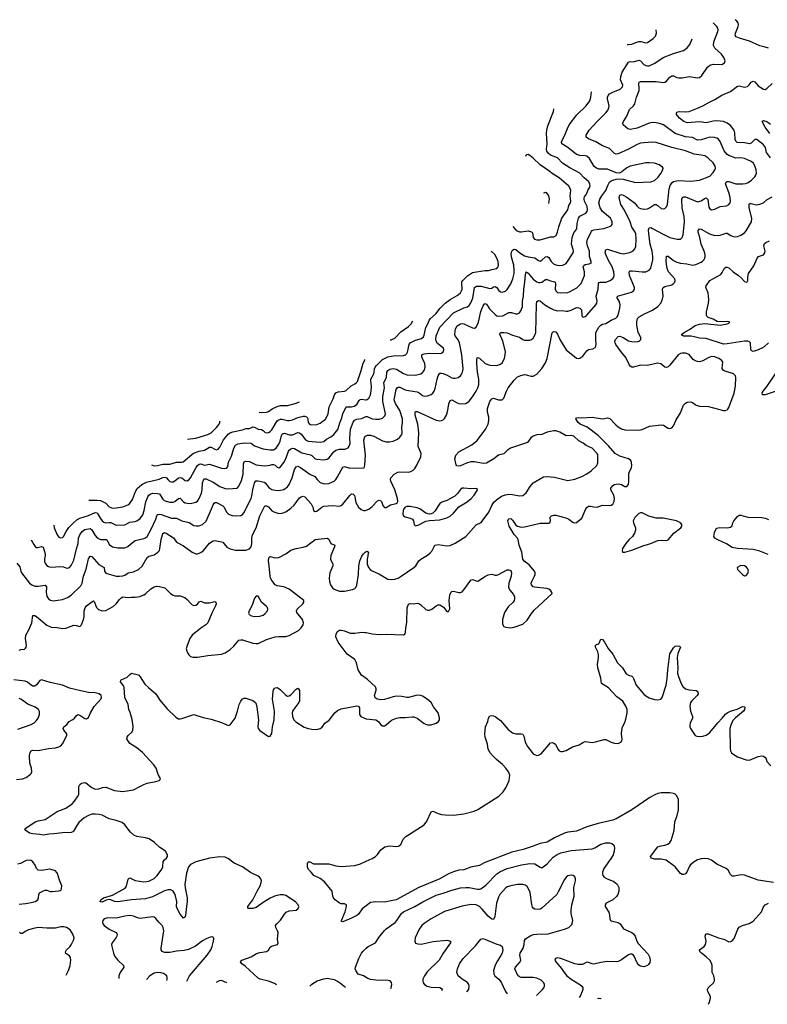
# Model space of a CAD drawing. Header units: inches. Extents: x 501419 to 657765, y 482282 to 547532.
# Tile 2 of 225: x 505997 to 514635, y 487480 to 498867. Entities that reach past the tile are written whole.
import ezdxf

# ---------------------------------------------------------------- set-up
doc = ezdxf.new("R2010")
doc.units = ezdxf.units.IN
doc.header["$MEASUREMENT"] = 0
for name, color, linetype in [('A5408', 7, 'Continuous'), ('A5409', 7, 'Continuous'), ('A5418', 7, 'Continuous'), ('A5419', 7, 'Continuous')]:
    doc.layers.add(name, color=color, linetype=linetype)

msp = doc.modelspace()

# ---------------------------------------------------------------- linework, layer by layer
at = {"layer": 'A5408', "color": 6}
for points, elevation in [([(508963, 487706), (508939, 487719), (508870, 487748), (508776, 487770), (508750, 487783), (508600, 487920), (508562, 487950), (508546, 487970), (508563, 487990), (508671, 488029), (508733, 488067), (508770, 488079), (508849, 488091), (508870, 488108), (508890, 488140), (508906, 488154), (508976, 488170), (508982, 488190), (508977, 488230), (508981, 488310), (508976, 488330), (508955, 488370), (508954, 488390), (508967, 488410), (509008, 488452), (509057, 488523), (509076, 488544), (509110, 488560), (509190, 488569), (509213, 488590), (509221, 488610), (509215, 488630), (509184, 488664), (509070, 488737), (509046, 488746), (509010, 488747), (508953, 488733), (508890, 488709), (508810, 488659), (508730, 488598), (508690, 488590), (508640, 488590), (508634, 488594), (508631, 488610), (508690, 488690), (508740, 488790), (508776, 488850), (508788, 488890), (508789, 488910), (508783, 488930), (508769, 488949), (508750, 488962), (508663, 489003), (508570, 489070), (508474, 489114), (508410, 489163), (508370, 489180), (508310, 489187), (508188, 489170), (508030, 489127), (507970, 489098), (507945, 489070), (507922, 488998), (507906, 488870), (507907, 488827), (507930, 488710), (507933, 488670), (507922, 488610), (507914, 488506), (507909, 488491), (507890, 488476), (507850, 488524), (507814, 488590), (507809, 488610), (507812, 488670), (507794, 488750), (507770, 488788), (507744, 488804), (507710, 488804), (507670, 488792), (507530, 488723), (507450, 488699), (507290, 488689), (507130, 488665), (507091, 488670), (507050, 488688), (507030, 488691), (506996, 488684), (506950, 488661), (506930, 488664), (506926, 488670), (506934, 488690), (506963, 488710), (507070, 488743), (507216, 488824), (507232, 488848), (507251, 488929), (507260, 488940), (507270, 488943), (507332, 488912), (507430, 488895), (507490, 488905), (507550, 488935), (507586, 488970), (507638, 489042), (507650, 489070), (507656, 489130), (507669, 489150), (507692, 489170), (507703, 489190), (507703, 489210), (507680, 489250), (507615, 489295), (507555, 489350), (507492, 489392), (507450, 489406), (507350, 489422), (507317, 489437), (507278, 489470), (507210, 489556), (507181, 489581), (507110, 489607), (507030, 489627), (506950, 489668), (506916, 489676), (506870, 489680), (506830, 489678), (506790, 489663), (506742, 489638), (506678, 489582), (506655, 489550), (506618, 489482), (506610, 489473), (506593, 489467), (506490, 489463), (506391, 489450), (506332, 489448), (506270, 489436), (506230, 489445), (506150, 489450), (506110, 489460), (506067, 489490), (506056, 489510), (506177, 489590), (506210, 489602), (506290, 489616), (506430, 489710), (506530, 489749), (506601, 489799), (506631, 489830), (506673, 489890), (506680, 489910), (506680, 490000), (506681, 490000)], 2000), ([(506814, 490000), (506829, 489989), (506870, 489969), (506910, 489971), (506952, 489988), (506990, 489992), (507090, 489952), (507190, 489942), (507310, 489962), (507384, 490000)], 2000), ([(505990, 488639), (506065, 488645), (506130, 488658), (506175, 488670), (506205, 488690), (506213, 488710), (506217, 488750), (506226, 488770), (506270, 488794), (506290, 488800), (506310, 488800), (506350, 488785), (506370, 488783), (506449, 488791), (506463, 488797), (506474, 488806), (506481, 488819), (506482, 488850), (506455, 488915), (506432, 488992), (506410, 489023), (506344, 489044), (506250, 489029), (506210, 489030), (506191, 489050), (506176, 489090), (506150, 489128), (506130, 489142), (506110, 489148), (506070, 489142), (506005, 489110), (505970, 489101)], 2100), ([(510000, 488618), (509955, 488585), (509910, 488521), (509890, 488507), (509830, 488476), (509730, 488435), (509716, 488436), (509713, 488450), (509759, 488550), (509773, 488610), (509771, 488631), (509750, 488644), (509710, 488642), (509690, 488650), (509640, 488690), (509624, 488710), (509615, 488730), (509607, 488790), (509518, 488898), (509470, 488936), (509394, 488970), (509365, 489010), (509336, 489036), (509322, 489062), (509323, 489110), (509330, 489127), (509350, 489129), (509390, 489106), (509570, 489105), (509650, 489082), (509710, 489074), (509870, 489087), (509935, 489105), (510000, 489134)], 1900), ([(507927, 487746), (507960, 487810), (508164, 488050), (508203, 488110), (508220, 488150), (508237, 488210), (508238, 488238), (508230, 488258), (508210, 488262), (508150, 488236), (508110, 488213), (508028, 488152), (507945, 488115), (507896, 488104), (507810, 488096), (507730, 488079), (507670, 488079), (507643, 488090), (507631, 488110), (507630, 488130), (507660, 488330), (507656, 488370), (507644, 488390), (507604, 488430), (507570, 488473), (507550, 488488), (507530, 488491), (507390, 488474), (507359, 488479), (507310, 488501), (507270, 488507), (507210, 488501), (507110, 488477), (507010, 488482), (506973, 488470), (506956, 488450), (506952, 488430), (506958, 488410), (506971, 488391), (507030, 488349), (507111, 488311), (507119, 488299), (507122, 488290), (507119, 488270), (507110, 488252), (507063, 488190), (507059, 488170), (507060, 488150), (507079, 488070), (507094, 488034), (507130, 487990), (507197, 487930), (507199, 487910), (507156, 487850), (507143, 487810), (507141, 487780)], 2100), ([(506534, 487817), (506562, 487870), (506581, 487930), (506588, 487990), (506583, 488023), (506570, 488041), (506528, 488068), (506526, 488086), (506539, 488110), (506575, 488145), (506592, 488168), (506621, 488230), (506626, 488250), (506612, 488290), (506581, 488341), (506537, 488370), (506510, 488378), (506470, 488375), (506410, 488362), (506310, 488362), (506210, 488368), (506170, 488362), (506098, 488342), (506058, 488322), (506030, 488301), (506010, 488298), (505996, 488316)], 2100), ([(510000, 487790), (509970, 487808), (509909, 487830), (509881, 487870), (509874, 487890), (509875, 487910), (509915, 488010), (509947, 488070), (509965, 488095), (510000, 488129)], 2000), ([(507695, 487755), (507700, 487770), (507701, 487790), (507696, 487810), (507683, 487823), (507657, 487837), (507630, 487845), (507590, 487849), (507550, 487840), (507501, 487810), (507464, 487770), (507463, 487764)], 2200), ([(508391, 487728), (508330, 487754), (508300, 487750), (508266, 487733)], 2100), ([(509350, 487691), (509370, 487713), (509433, 487750), (509510, 487774), (509550, 487781), (509570, 487779), (509630, 487766), (509670, 487748), (509705, 487725), (509761, 487679)], 2000)]:
    msp.add_lwpolyline(points, dxfattribs=dict(at, elevation=elevation))
at = {"layer": 'A5409', "color": 6}
for points, elevation in [([(507520, 493720), (507550, 493708), (507590, 493711), (507650, 493725), (507730, 493725), (507810, 493750), (507870, 493750), (507885, 493755), (508005, 493855), (508070, 493878), (508130, 493890), (508190, 493924), (508210, 493924), (508250, 493899), (508270, 493894), (508290, 493902), (508310, 493925), (508350, 494010), (508410, 494076), (508430, 494091), (508458, 494102), (508570, 494125), (508610, 494138), (508650, 494141), (508690, 494157), (508710, 494156), (508750, 494131), (508790, 494129), (508810, 494116), (508830, 494095), (508850, 494091), (508870, 494094), (508890, 494104), (508910, 494122), (508973, 494227), (508990, 494241), (509010, 494248), (509030, 494249), (509090, 494230), (509110, 494230), (509150, 494241), (509210, 494268), (509270, 494283), (509290, 494282), (509310, 494274), (509321, 494261), (509327, 494247), (509330, 494210), (509350, 494184), (509370, 494181), (509430, 494187), (509470, 494201), (509530, 494249), (509547, 494273), (509559, 494310), (509571, 494389), (509617, 494483), (509633, 494530), (509648, 494550), (509675, 494565), (509750, 494570), (509770, 494577), (509826, 494634), (509870, 494656), (509889, 494670), (509898, 494682), (509942, 494810), (509966, 494894), (509983, 494930), (509984, 494939)], 2600), ([(506794, 493311), (506809, 493309), (506888, 493312), (506930, 493305), (506990, 493274), (507032, 493232), (507070, 493219), (507110, 493220), (507190, 493235), (507244, 493256), (507266, 493270), (507300, 493320), (507334, 493410), (507354, 493446), (507408, 493492), (507460, 493520), (507607, 493553), (507650, 493574), (507670, 493578), (507690, 493571), (507710, 493545), (507730, 493528), (507750, 493521), (507770, 493523), (507790, 493533), (507830, 493570), (507850, 493574), (507870, 493568), (507910, 493538), (507930, 493536), (507950, 493546), (507970, 493569), (508035, 493690), (508049, 493711), (508070, 493728), (508090, 493729), (508130, 493717), (508190, 493727), (508330, 493680), (508365, 493675), (508381, 493679), (508393, 493687), (508400, 493700), (508409, 493750), (508442, 493818), (508470, 493913), (508490, 493945), (508517, 493963), (508590, 493975), (508670, 493971), (508710, 493937), (508810, 493903), (508890, 493892), (508930, 493894), (508958, 493910), (508990, 493957), (509007, 493993), (509023, 494057), (509030, 494072), (509040, 494080), (509056, 494084), (509113, 494067), (509150, 494065), (509210, 494093), (509230, 494090), (509250, 494072), (509298, 494010), (509330, 493993), (509470, 493980), (509510, 493990), (509543, 494017), (509590, 494042), (509625, 494070), (509671, 494129), (509695, 494205), (509716, 494250), (509730, 494310), (509770, 494390), (509830, 494390), (509862, 494398), (509890, 494417), (509917, 494463), (509930, 494476), (509950, 494478), (509991, 494469), (510000, 494471)], 2500), ([(508762, 494328), (508790, 494324), (508850, 494327), (508870, 494336), (508912, 494368), (508970, 494394), (509010, 494405), (509090, 494407), (509180, 494430), (509228, 494448)], 2700), ([(506390, 493021), (506396, 492990), (506430, 492908), (506450, 492883), (506470, 492874), (506490, 492877), (506503, 492890), (506535, 492950), (506566, 492994), (506614, 493046), (506657, 493083), (506690, 493103), (506790, 493134), (506870, 493167), (506890, 493163), (506896, 493156), (506930, 493097), (506950, 493071), (506970, 493055), (506990, 493048), (507030, 493053), (507050, 493051), (507110, 493023), (507210, 493025), (507270, 493055), (507330, 493064), (507350, 493071), (507390, 493099), (507418, 493142), (507435, 493190), (507455, 493290), (507476, 493350), (507490, 493370), (507510, 493384), (507529, 493390), (507589, 493389), (507610, 493383), (507625, 493365), (507650, 493322), (507667, 493307), (507690, 493298), (507730, 493289), (507770, 493289), (507790, 493297), (507830, 493331), (507850, 493334), (507890, 493293), (507910, 493280), (507930, 493274), (507970, 493273), (508030, 493286), (508050, 493300), (508072, 493328), (508097, 493390), (508104, 493430), (508110, 493510), (508119, 493541), (508130, 493557), (508150, 493559), (508230, 493518), (508310, 493467), (508370, 493446), (508410, 493441), (508510, 493450), (508530, 493472), (508561, 493539), (508578, 493610), (508583, 493730), (508590, 493752), (508610, 493761), (508650, 493757), (508730, 493720), (508790, 493710), (508830, 493708), (508890, 493716), (508910, 493724), (508930, 493724), (508950, 493715), (508970, 493692), (508990, 493686), (509010, 493696), (509050, 493746), (509071, 493789), (509104, 493876), (509111, 493889), (509130, 493906), (509150, 493910), (509170, 493907), (509257, 493857), (509355, 493835), (509370, 493828), (509410, 493788), (509430, 493783), (509510, 493777), (509550, 493784), (509570, 493796), (509627, 493870), (509650, 493887), (509690, 493899), (509758, 493902), (509790, 493915), (509805, 493935), (509814, 493966), (509812, 494032), (509819, 494130), (509850, 494211), (509864, 494236), (509890, 494247), (509950, 494256), (509990, 494276), (510000, 494277)], 2400), ([(507934, 494015), (507935, 494015), (508030, 494028), (508170, 494070), (508210, 494089), (508272, 494150), (508301, 494190), (508308, 494210), (508308, 494224)], 2700), ([(506129, 492853), (506158, 492798), (506175, 492775), (506190, 492765), (506204, 492764), (506250, 492774), (506267, 492767), (506291, 492690), (506291, 492669), (506282, 492630), (506283, 492603), (506293, 492573), (506310, 492554), (506330, 492542), (506355, 492535), (506470, 492545), (506501, 492541), (506530, 492527), (506550, 492524), (506570, 492532), (506590, 492554), (506622, 492618), (506653, 492747), (506673, 492810), (506677, 492870), (506690, 492910), (506718, 492950), (506750, 492970), (506810, 492982), (506830, 492967), (506870, 492901), (506893, 492873), (506930, 492856), (506996, 492856), (507007, 492847), (507030, 492798), (507070, 492772), (507130, 492758), (507210, 492758), (507247, 492773), (507277, 492803), (507330, 492843), (507432, 492868), (507450, 492875), (507468, 492890), (507512, 492968), (507568, 493090), (507581, 493130), (507594, 493146), (507610, 493149), (507630, 493145), (507750, 493102), (507810, 493103), (507870, 493071), (507953, 493053), (508010, 493018), (508034, 493014), (508070, 493014), (508110, 493029), (508150, 493068), (508214, 493210), (508230, 493258), (508243, 493277), (508255, 493285), (508270, 493285), (508345, 493245), (508360, 493230), (508386, 493170), (508410, 493149), (508450, 493135), (508490, 493128), (508550, 493132), (508570, 493144), (508591, 493169), (508627, 493250), (508671, 493330), (508680, 493360), (508690, 493430), (508710, 493510), (508726, 493534), (508750, 493536), (508820, 493520), (508832, 493512), (508876, 493456), (508910, 493434), (508950, 493426), (508990, 493424), (509050, 493435), (509090, 493463), (509109, 493491), (509144, 493570), (509170, 493665), (509190, 493697), (509210, 493703), (509242, 493690), (509350, 493613), (509406, 493586), (509433, 493550), (509470, 493516), (509502, 493502), (509530, 493499), (509570, 493505), (509603, 493517), (509630, 493532), (509650, 493550), (509670, 493579), (509730, 493694), (509750, 493700), (509810, 493681), (509975, 493685), (509985, 493715), (509991, 493830), (509974, 494006), (509979, 494030), (509990, 494051), (510000, 494056)], 2300), ([(505962, 492582), (505998, 492538), (506009, 492490), (506019, 492470), (506109, 492350), (506136, 492330), (506170, 492317), (506210, 492316), (506290, 492326), (506305, 492310), (506302, 492242), (506310, 492202), (506320, 492180), (506330, 492168), (506354, 492154), (506388, 492148), (506410, 492149), (506490, 492161), (506550, 492184), (506590, 492213), (506701, 492319), (506718, 492350), (506735, 492430), (506766, 492514), (506790, 492633), (506810, 492662), (506830, 492658), (506910, 492568), (506971, 492531), (506977, 492490), (506990, 492468), (507110, 492432), (507150, 492431), (507190, 492437), (507210, 492444), (507250, 492469), (507310, 492480), (507370, 492510), (507412, 492548), (507471, 492649), (507490, 492661), (507550, 492679), (507592, 492708), (507610, 492730), (507617, 492750), (507630, 492857), (507645, 492910), (507650, 492924), (507670, 492938), (507690, 492930), (507775, 492875), (507810, 492826), (507890, 492784), (507990, 492708), (508030, 492691), (508050, 492690), (508090, 492704), (508121, 492730), (508190, 492815), (508230, 492841), (508250, 492843), (508330, 492830), (508344, 492824), (508390, 492767), (508430, 492746), (508490, 492734), (508610, 492734), (508650, 492749), (508670, 492772), (508679, 492810), (508678, 492870), (508687, 492910), (508728, 492990), (508773, 493130), (508830, 493245), (508850, 493246), (508870, 493232), (508909, 493189), (508934, 493174), (508990, 493158), (509030, 493160), (509070, 493177), (509130, 493219), (509166, 493254), (509230, 493336), (509250, 493350), (509270, 493355), (509290, 493348), (509364, 493270), (509384, 493230), (509392, 493192), (509410, 493179), (509430, 493185), (509489, 493231), (509510, 493241), (509610, 493249), (509690, 493243), (509710, 493249), (509730, 493263), (509810, 493366), (509830, 493384), (509850, 493378), (509863, 493363), (509869, 493349), (509882, 493282), (509910, 493230), (509942, 493202), (509970, 493190), (509990, 493190), (510000, 493194)], 2200), ([(505990, 491574), (506010, 491583), (506050, 491588), (506063, 491597), (506072, 491610), (506076, 491630), (506063, 491710), (506066, 491750), (506103, 491810), (506135, 491890), (506150, 491977), (506170, 491978), (506190, 491966), (506310, 491864), (506360, 491840), (506430, 491836), (506490, 491825), (506530, 491832), (506623, 491863), (506650, 491861), (506690, 491850), (506710, 491867), (506737, 491943), (506743, 491970), (506743, 492030), (506753, 492067), (506770, 492089), (506830, 492136), (506850, 492145), (506858, 492138), (506883, 492070), (506906, 492046), (506950, 492032), (506990, 492035), (507078, 492082), (507110, 492112), (507150, 492162), (507170, 492181), (507189, 492191), (507250, 492186), (507290, 492190), (507330, 492187), (507384, 492196), (507430, 492214), (507450, 492227), (507510, 492284), (507550, 492310), (507577, 492317), (507613, 492313), (507675, 492295), (507740, 492230), (507770, 492210), (507790, 492205), (507850, 492203), (507904, 492184), (507930, 492163), (507970, 492118), (507990, 492101), (508010, 492092), (508030, 492095), (508050, 492107), (508070, 492133), (508090, 492141), (508130, 492124), (508150, 492122), (508190, 492125), (508250, 492140), (508264, 492130), (508265, 492110), (508258, 492090), (508216, 492004), (508170, 491893), (508148, 491870), (508090, 491831), (507990, 491749), (507963, 491710), (507930, 491630), (507921, 491590), (507930, 491553), (507950, 491521), (507970, 491503), (507995, 491495), (508050, 491495), (508170, 491516), (508330, 491530), (508370, 491545), (508430, 491584), (508470, 491622), (508530, 491691), (508550, 491696), (508570, 491694), (508690, 491656), (508730, 491652), (508750, 491654), (508850, 491698), (508947, 491730), (508990, 491735), (509070, 491733), (509110, 491745), (509217, 491803), (509250, 491835), (509271, 491869), (509276, 491890), (509263, 491930), (509200, 492010), (509194, 492030), (509203, 492050), (509269, 492110), (509281, 492130), (509280, 492150), (509110, 492281), (509050, 492310), (508970, 492319), (508950, 492333), (508910, 492380), (508894, 492410), (508890, 492430), (508880, 492550), (508871, 492609), (508876, 492644), (508890, 492660), (508950, 492645), (508990, 492649), (509070, 492689), (509130, 492732), (509150, 492741), (509190, 492753), (509270, 492766), (509310, 492780), (509410, 492856), (509550, 492870), (509570, 492860), (509591, 492811), (509637, 492790), (509635, 492770), (509590, 492670), (509588, 492628), (509614, 492570), (509615, 492550), (509581, 492470), (509574, 492410), (509577, 492370), (509589, 492330), (509610, 492298), (509630, 492280), (509690, 492260), (509750, 492258), (509843, 492277), (509870, 492290), (509879, 492301), (509890, 492327), (509911, 492450), (509914, 492550), (509925, 492610), (509950, 492664), (509968, 492690), (509990, 492711), (510000, 492715)], 2100), ([(510000, 491247), (509947, 491287), (509907, 491347), (509888, 491430), (509870, 491466), (509781, 491530), (509677, 491670), (509650, 491730), (509655, 491765), (509668, 491792), (509690, 491806), (509711, 491809), (509750, 491801), (509813, 491773), (509870, 491774), (509950, 491785), (509990, 491781), (510000, 491779)], 2000), ([(505961, 490079), (506030, 490088), (506070, 490102), (506120, 490140), (506129, 490151), (506137, 490170), (506134, 490210), (506115, 490270), (506111, 490350), (506114, 490386), (506127, 490413), (506150, 490418), (506210, 490416), (506330, 490438), (506410, 490446), (506450, 490458), (506470, 490471), (506490, 490494), (506542, 490590), (506542, 490610), (506508, 490650), (506500, 490670), (506507, 490690), (506542, 490718), (506568, 490752), (506610, 490773), (506630, 490791), (506650, 490818), (506670, 490830), (506690, 490826), (506750, 490786), (506770, 490782), (506790, 490796), (506814, 490850), (506857, 490923), (506933, 491010), (506941, 491030), (506937, 491050), (506913, 491070), (506870, 491082), (506790, 491086), (506704, 491104), (506570, 491138), (506490, 491170), (506350, 491200), (506250, 491233), (506230, 491226), (506190, 491173), (506170, 491158), (506150, 491159), (506130, 491170), (506086, 491206), (506058, 491218), (505930, 491234)], 2100), ([(507384, 490000), (507430, 490023), (507470, 490037), (507570, 490058), (507607, 490070), (507618, 490082), (507622, 490090), (507596, 490136), (507573, 490210), (507548, 490250), (507414, 490394), (507348, 490448), (507270, 490497), (507244, 490530), (507236, 490550), (507238, 490570), (507248, 490590), (507294, 490630), (507303, 490650), (507307, 490693), (507294, 490774), (507273, 490853), (507257, 490890), (507249, 490949), (507213, 491030), (507204, 491144), (507199, 491159), (507163, 491210), (507163, 491217), (507168, 491232), (507238, 491262), (507259, 491281), (507270, 491296), (507290, 491310), (507370, 491290), (507390, 491269), (507443, 491183), (507483, 491143), (507570, 491070), (507617, 490997), (507699, 490899), (507801, 490801), (507830, 490783), (507850, 490781), (507870, 490786), (508010, 490830), (508117, 490797), (508210, 490777), (508330, 490741), (508410, 490703), (508430, 490712), (508485, 490790), (508514, 490870), (508531, 490949), (508550, 490986), (508570, 491013), (508590, 491021), (508610, 491021), (508690, 490993), (508720, 490970), (508730, 490950), (508738, 490918), (508754, 490770), (508748, 490690), (508752, 490670), (508770, 490647), (508870, 490578), (508890, 490580), (508909, 490611), (508919, 490690), (508937, 490770), (508940, 490870), (508917, 491010), (508924, 491096), (508930, 491118), (508938, 491130), (508950, 491140), (508970, 491143), (508990, 491134), (509010, 491117), (509070, 491054), (509090, 491045), (509110, 491047), (509130, 491058), (509190, 491124), (509210, 491137), (509219, 491130), (509228, 491108), (509230, 491072), (509228, 490990), (509220, 490970), (509174, 490910), (509150, 490870), (509145, 490850), (509148, 490810), (509165, 490770), (509187, 490747), (509284, 490684), (509330, 490669), (509370, 490662), (509430, 490660), (509470, 490670), (509490, 490687), (509522, 490730), (509572, 490768), (509636, 490850), (509670, 490877), (509710, 490897), (509890, 490932), (509910, 490928), (509923, 490910), (509924, 490830), (509938, 490810), (509990, 490784), (510000, 490783)], 2000), ([(505976, 490664), (506130, 490718), (506163, 490737), (506190, 490763), (506209, 490790), (506225, 490830), (506226, 490866), (506214, 490890), (506177, 490917), (506090, 490950), (506010, 491010), (505990, 491018)], 2200), ([(506681, 490000), (506690, 490021), (506710, 490036), (506750, 490047), (506762, 490042), (506814, 490000)], 2000)]:
    msp.add_lwpolyline(points, dxfattribs=dict(at, elevation=elevation))
at = {"layer": 'A5409', "color": 6, "elevation": 2200}
msp.add_lwpolyline([(508730, 492202), (508710, 492176), (508682, 492098), (508647, 492030), (508642, 492002), (508647, 491987), (508673, 491973), (508710, 491967), (508770, 491969), (508810, 491982), (508830, 491995), (508860, 492030), (508864, 492050), (508858, 492070), (508850, 492079), (508791, 492131), (508750, 492199)], close=True, dxfattribs=at)
at = {"layer": 'A5418', "color": 6}
for points, elevation in [([(510000, 489134), (510070, 489166), (510107, 489190), (510129, 489211), (510170, 489268), (510217, 489303), (510270, 489313), (510350, 489305), (510372, 489308), (510390, 489319), (510401, 489330), (510429, 489390), (510459, 489421), (510670, 489557), (510701, 489599), (510752, 489708), (510770, 489714), (510830, 489686), (510870, 489676), (510911, 489671), (511010, 489667), (511130, 489682), (511247, 489713), (511290, 489733), (511533, 489887), (511582, 489938), (511615, 489985), (511622, 490000)], 1900), ([(514705, 488890), (514530, 488916), (514370, 488973), (514330, 488976), (514250, 488963), (514230, 488964), (514210, 488983), (514181, 489030), (514159, 489050), (514050, 489102), (513990, 489146), (513950, 489162), (513910, 489166), (513870, 489163), (513830, 489151), (513790, 489129), (513744, 489090), (513730, 489070), (513706, 489010), (513690, 488991), (513670, 488980), (513650, 488980), (513630, 488994), (513570, 489069), (513467, 489147), (513410, 489159), (513330, 489158), (513292, 489170), (513286, 489190), (513370, 489301), (513390, 489311), (513450, 489320), (513487, 489333), (513510, 489350), (513524, 489376), (513557, 489490), (513565, 489590), (513595, 489665), (513608, 489730), (513608, 489850), (513591, 489890), (513569, 489909), (513550, 489917), (513510, 489924), (513410, 489925), (513370, 489918), (513336, 489904), (513278, 489870), (513070, 489728), (512898, 489630), (512850, 489609), (512679, 489570), (512549, 489531), (512430, 489481), (512330, 489470), (512290, 489460), (512174, 489406), (512090, 489355), (512010, 489341), (511930, 489308), (511815, 489270), (511682, 489238), (511365, 489115), (511310, 489086), (511210, 489068), (511130, 489034), (511070, 489030), (511010, 489014), (510950, 488989), (510850, 488930), (510607, 488833), (510345, 488690), (510210, 488663), (510110, 488667), (510050, 488656), (510000, 488618)], 1900), ([(510000, 488129), (510022, 488150), (510108, 488192), (510146, 488254), (510210, 488335), (510230, 488354), (510334, 488426), (510355, 488450), (510407, 488530), (510431, 488549), (510563, 488610), (510654, 488666), (510810, 488744), (510890, 488766), (510990, 488802), (511090, 488826), (511150, 488832), (511190, 488831), (511288, 488812), (511310, 488810), (511325, 488815), (511383, 488857), (511509, 488991), (511546, 489014), (511630, 489049), (511794, 489094), (511890, 489109), (511950, 489104), (512010, 489065), (512030, 489058), (512090, 489105), (512160, 489180), (512208, 489212), (512250, 489231), (512370, 489260), (512610, 489279), (512640, 489290), (512710, 489332), (512770, 489346), (512810, 489347), (512840, 489340), (512862, 489322), (512871, 489291), (512867, 489250), (512854, 489210), (512831, 489170), (512745, 489050), (512731, 489010), (512730, 488990), (512735, 488970), (512750, 488949), (512775, 488935), (512860, 488900), (512900, 488870), (512919, 488830), (512919, 488790), (512908, 488752), (512893, 488727), (512850, 488690), (512774, 488650), (512760, 488630), (512762, 488610), (512804, 488544), (512812, 488510), (512814, 488470), (512822, 488450), (512830, 488444), (512910, 488427), (512933, 488410), (512973, 488353), (513070, 488312), (513090, 488296), (513108, 488268), (513129, 488209), (513142, 488182), (513260, 488060), (513275, 488030), (513281, 487990), (513276, 487964), (513261, 487939), (513250, 487928), (513210, 487914), (513170, 487921), (513150, 487934), (513130, 487958), (513096, 488036), (513088, 488048), (513070, 488059), (513050, 488060), (513030, 488052), (512950, 487995), (512910, 487976), (512887, 487973), (512790, 487974), (512710, 487963), (512630, 487945), (512610, 487947), (512570, 487964), (512550, 487966), (512499, 487941), (512450, 487939), (512410, 487949), (512250, 488011), (512210, 488016), (512188, 488010), (512180, 487990), (512191, 487970), (512255, 487895), (512286, 487850), (512320, 487810), (512367, 487770), (512469, 487710), (512491, 487690), (512502, 487670), (512503, 487650), (512497, 487630), (512477, 487583), (512470, 487570), (512460, 487560)], 2000), ([(511970, 487584), (511973, 487587), (512039, 487650), (512053, 487670), (512061, 487690), (512060, 487710), (512052, 487730), (512021, 487761), (511970, 487783), (511929, 487789), (511790, 487792), (511770, 487797), (511754, 487814), (511716, 487890), (511724, 487910), (511779, 487970), (511785, 487990), (511777, 488050), (511781, 488070), (511814, 488130), (511825, 488170), (511830, 488217), (511842, 488238), (511904, 488276), (511933, 488287), (511970, 488293), (512103, 488297), (512292, 488348), (512343, 488370), (512375, 488405), (512385, 488430), (512387, 488450), (512370, 488530), (512367, 488570), (512376, 488630), (512403, 488730), (512399, 488830), (512419, 488910), (512419, 488930), (512410, 488956), (512390, 488970), (512370, 488974), (512330, 488965), (512310, 488949), (512290, 488922), (512220, 488780), (512201, 488750), (512030, 488594), (512010, 488582), (511975, 488575), (511950, 488579), (511931, 488591), (511923, 488603), (511914, 488634), (511894, 488774), (511877, 488817), (511861, 488841), (511838, 488858), (511810, 488867), (511750, 488865), (511670, 488852), (511630, 488838), (511610, 488822), (511546, 488750), (511530, 488720), (511505, 488650), (511486, 488494), (511470, 488460), (511450, 488464), (511410, 488498), (511341, 488581), (511310, 488611), (511270, 488632), (511210, 488633), (511110, 488615), (510906, 488554), (510751, 488470), (510670, 488415), (510642, 488390), (510613, 488350), (510567, 488250), (510561, 488210), (510570, 488187), (510598, 488178), (510636, 488176), (510775, 488205), (510930, 488222), (510975, 488210), (510976, 488190), (510890, 488070), (510843, 487990), (510704, 487856), (510673, 487810), (510656, 487770), (510654, 487750), (510660, 487730), (510674, 487710), (510704, 487690), (510750, 487677), (510850, 487673), (510870, 487663), (510876, 487650), (510871, 487639)], 2100), ([(513954, 487480), (513968, 487510), (513979, 487550), (513978, 487570), (513948, 487628), (513943, 487650), (513950, 487672), (514014, 487730), (514023, 487750), (514025, 487770), (514017, 487810), (513999, 487850), (513998, 487930), (513990, 487956), (513969, 487990), (513930, 488028), (513873, 488070), (513855, 488090), (513853, 488110), (513905, 488150), (513919, 488170), (513927, 488210), (513918, 488270), (513925, 488295), (513950, 488295), (514070, 488250), (514134, 488234), (514190, 488204), (514214, 488206), (514230, 488214), (514250, 488240), (514294, 488350), (514308, 488372), (514347, 488393), (514427, 488413), (514470, 488442), (514566, 488550), (514592, 488608), (514610, 488632), (514649, 488651)], 1900), ([(511164, 487624), (511186, 487650), (511190, 487690), (511185, 487710), (511171, 487731), (511108, 487770), (511064, 487810), (511049, 487850), (511055, 487890), (511078, 487950), (511121, 488010), (511264, 488156), (511326, 488234), (511350, 488241), (511510, 488175), (511550, 488163), (511570, 488149), (511577, 488110), (511571, 488070), (511557, 488043), (511516, 487984), (511489, 487931), (511471, 487870), (511474, 487834), (511488, 487808), (511531, 487770), (511558, 487738), (511608, 487628), (511630, 487601)], 2200), ([(510286, 487664), (510293, 487690), (510297, 487710), (510294, 487734), (510277, 487750), (510255, 487755), (510110, 487760), (510050, 487769), (510019, 487779), (510000, 487790)], 2000), ([(512677, 487549), (512690, 487551), (512710, 487549), (512714, 487547)], 2000)]:
    msp.add_lwpolyline(points, dxfattribs=dict(at, elevation=elevation))
at = {"layer": 'A5419', "color": 6}
for points, elevation in [([(514650, 498536), (514610, 498551), (514550, 498564), (514430, 498619), (514312, 498652), (514276, 498670), (514265, 498690), (514266, 498710), (514298, 498790), (514301, 498810), (514297, 498830), (514283, 498850), (514262, 498867)], 2000), ([(510000, 492715), (510010, 492720), (510025, 492710), (510010, 492630), (510012, 492570), (510028, 492530), (510045, 492510), (510070, 492492), (510154, 492454), (510250, 492398), (510290, 492392), (510330, 492396), (510370, 492410), (510406, 492430), (510550, 492530), (510572, 492550), (510610, 492607), (510630, 492629), (510710, 492675), (510740, 492700), (510758, 492722), (510784, 492776), (510798, 492790), (510830, 492797), (510930, 492782), (510970, 492787), (511030, 492813), (511150, 492890), (511270, 493024), (511330, 493051), (511418, 493170), (511452, 493250), (511473, 493287), (511504, 493316), (511565, 493355), (511610, 493372), (511650, 493379), (511690, 493377), (511770, 493359), (511810, 493365), (511850, 493396), (511893, 493470), (511928, 493510), (512050, 493581), (512090, 493586), (512175, 493575), (512330, 493539), (512410, 493553), (512490, 493583), (512550, 493615), (512599, 493650), (512665, 493710), (512676, 493744), (512677, 493830), (512667, 493850), (512613, 493910), (512542, 493942), (512509, 493969), (512458, 493998), (512401, 494050), (512370, 494059), (512310, 494055), (512237, 494097), (512190, 494111), (512170, 494111), (512090, 494095), (512030, 494071), (511970, 494065), (511930, 494051), (511904, 494030), (511864, 493976), (511667, 493913), (511634, 493890), (511592, 493848), (511530, 493830), (511473, 493787), (511390, 493740), (511350, 493735), (511250, 493754), (511210, 493755), (511160, 493740), (511090, 493706), (511065, 493705), (511049, 493709), (511040, 493720), (511026, 493790), (511035, 493830), (511072, 493870), (511219, 493950), (511281, 493999), (511384, 494136), (511410, 494190), (511419, 494230), (511419, 494270), (511403, 494330), (511402, 494370), (511430, 494452), (511450, 494481), (511470, 494489), (511530, 494470), (511570, 494471), (511590, 494490), (511620, 494570), (511642, 494610), (511710, 494699), (511750, 494738), (511786, 494754), (511830, 494763), (511850, 494761), (511905, 494745), (511930, 494746), (511970, 494769), (512030, 494835), (512070, 494897), (512092, 494948), (512150, 495245), (512161, 495259), (512170, 495263), (512190, 495256), (512210, 495232), (512239, 495170), (512310, 495050), (512430, 494953), (512450, 494948), (512470, 494951), (512503, 494977), (512550, 495039), (512570, 495051), (512619, 495061), (512645, 495075), (512654, 495090), (512657, 495110), (512652, 495172), (512655, 495250), (512690, 495313), (512710, 495335), (512730, 495344), (512770, 495352), (512830, 495393), (512883, 495417), (512899, 495430), (512912, 495450), (512930, 495530), (512933, 495570), (512923, 495610), (512901, 495650), (512903, 495670), (513064, 495716), (513090, 495730), (513098, 495742), (513102, 495750), (513100, 495770), (513041, 495910), (513038, 495950), (513050, 495961), (513076, 495964), (513190, 495951), (513230, 495953), (513270, 495969), (513288, 495992), (513311, 496090), (513314, 496130), (513306, 496190), (513283, 496270), (513264, 496390), (513263, 496437), (513270, 496460), (513290, 496462), (513310, 496453), (513430, 496386), (513510, 496349), (513592, 496328), (513630, 496330), (513650, 496347), (513662, 496378), (513677, 496530), (513673, 496590), (513652, 496690), (513648, 496790), (513654, 496810), (513670, 496820), (513690, 496817), (513830, 496762), (513870, 496773), (513910, 496798), (513930, 496805), (513946, 496786), (513958, 496698), (513970, 496679), (513990, 496669), (514030, 496676), (514090, 496707), (514164, 496716), (514192, 496730), (514206, 496750), (514210, 496770), (514207, 496810), (514191, 496870), (514153, 496967), (514160, 496990), (514170, 496995), (514190, 496995), (514271, 496970), (514352, 496968), (514387, 496973), (514415, 496985), (514451, 497010), (514490, 497050), (514502, 497070), (514508, 497092), (514506, 497130), (514490, 497176), (514470, 497211), (514442, 497230), (514370, 497260), (514330, 497270), (514270, 497266), (514190, 497297), (514170, 497309), (514138, 497350), (514090, 497460), (514070, 497485), (514050, 497497), (514024, 497504), (513970, 497507), (513870, 497479), (513830, 497475), (513770, 497503), (513690, 497513), (513570, 497550), (513434, 497650), (513390, 497667), (513350, 497676), (513310, 497679), (513270, 497672), (513130, 497613), (513050, 497599), (513023, 497603), (512970, 497650), (512964, 497670), (512972, 497690), (513010, 497750), (513044, 497830), (513090, 497872), (513106, 497894), (513123, 497970), (513154, 498050), (513156, 498070), (513150, 498130), (513156, 498144), (513170, 498151), (513350, 498151), (513430, 498140), (513450, 498144), (513470, 498156), (513510, 498201), (513530, 498216), (513550, 498217), (513590, 498198), (513613, 498193), (513650, 498194), (513731, 498211), (513830, 498194), (513850, 498200), (513878, 498222), (513943, 498317), (513970, 498341), (514013, 498353), (514110, 498350), (514142, 498370), (514149, 498390), (514134, 498430), (514105, 498470), (514030, 498539), (514013, 498570), (514018, 498610), (514064, 498730), (514067, 498750), (514064, 498770), (514051, 498790), (514009, 498831)], 2100), ([(513017, 498581), (513030, 498579), (513070, 498584), (513116, 498604), (513150, 498614), (513175, 498615), (513230, 498601), (513250, 498603), (513316, 498650), (513342, 498678), (513356, 498710), (513352, 498748)], 2300), ([(510000, 493194), (510030, 493207), (510070, 493238), (510130, 493301), (510150, 493311), (510170, 493303), (510176, 493296), (510194, 493250), (510210, 493227), (510230, 493227), (510282, 493258), (510347, 493273), (510359, 493281), (510366, 493294), (510363, 493330), (510330, 493430), (510285, 493530), (510280, 493550), (510284, 493570), (510323, 493610), (510365, 493635), (510390, 493639), (510486, 493634), (510517, 493643), (510542, 493658), (510562, 493678), (510586, 493714), (510631, 493810), (510634, 493850), (510602, 493930), (510609, 494090), (510595, 494190), (510566, 494294), (510564, 494316), (510570, 494336), (510590, 494334), (510810, 494236), (510850, 494228), (510870, 494230), (510890, 494240), (510905, 494255), (510927, 494293), (510944, 494350), (510955, 494425), (510970, 494464), (510990, 494469), (511050, 494435), (511070, 494428), (511110, 494423), (511150, 494429), (511190, 494455), (511230, 494506), (511271, 494570), (511290, 494610), (511300, 494650), (511302, 494710), (511287, 494790), (511280, 494890), (511279, 494930), (511284, 494956), (511290, 494961), (511310, 494952), (511376, 494890), (511430, 494870), (511511, 494869), (511550, 494882), (511570, 494899), (511597, 494950), (511607, 494990), (511609, 495030), (511577, 495150), (511546, 495230), (511550, 495250), (511589, 495251), (511630, 495245), (511690, 495219), (511770, 495194), (511810, 495167), (511830, 495160), (511890, 495162), (511910, 495169), (511930, 495184), (511950, 495217), (511959, 495250), (511967, 495573), (511973, 495607), (511990, 495621), (512010, 495616), (512066, 495570), (512130, 495532), (512170, 495512), (512210, 495501), (512270, 495503), (512310, 495495), (512330, 495497), (512370, 495509), (512430, 495538), (512456, 495536), (512470, 495530), (512486, 495510), (512490, 495446), (512495, 495435), (512510, 495425), (512530, 495433), (512550, 495451), (512655, 495570), (512665, 495590), (512667, 495610), (512658, 495670), (512681, 495750), (512684, 495816), (512693, 495827), (512703, 495830), (512770, 495833), (512818, 495850), (512850, 495873), (512862, 495890), (512867, 495910), (512863, 495950), (512842, 496010), (512796, 496090), (512768, 496150), (512763, 496177), (512770, 496206), (512790, 496212), (512930, 496168), (512970, 496161), (512990, 496162), (513045, 496175), (513085, 496195), (513104, 496216), (513114, 496246), (513121, 496330), (513115, 496390), (513108, 496410), (513069, 496469), (513049, 496530), (512983, 496663), (512941, 496730), (512924, 496810), (512930, 496837), (512950, 496844), (512970, 496837), (513010, 496814), (513100, 496750), (513130, 496710), (513150, 496692), (513170, 496683), (513210, 496676), (513250, 496681), (513274, 496690), (513330, 496728), (513350, 496729), (513375, 496715), (513410, 496685), (513430, 496678), (513450, 496682), (513470, 496703), (513480, 496730), (513499, 496910), (513512, 496950), (513535, 496985), (513550, 496994), (513610, 497006), (513750, 496999), (513850, 497013), (513970, 497057), (514010, 497099), (514029, 497130), (514036, 497150), (514033, 497173), (514008, 497210), (513949, 497269), (513912, 497292), (513870, 497302), (513790, 497312), (513691, 497351), (513530, 497389), (513350, 497446), (513310, 497449), (513210, 497444), (513170, 497438), (513130, 497424), (513029, 497371), (512910, 497317), (512890, 497312), (512870, 497319), (512810, 497377), (512730, 497409), (512654, 497454), (512567, 497490), (512541, 497510), (512540, 497530), (512576, 497590), (512670, 497691), (512770, 497789), (512795, 497825), (512804, 497850), (512806, 497870), (512788, 497950), (512788, 497970), (512795, 497990), (512812, 498008), (512850, 498029), (512936, 498064), (512960, 498090), (512964, 498110), (512939, 498170), (512941, 498210), (512959, 498261), (513030, 498376), (513050, 498384), (513090, 498380), (513150, 498399), (513170, 498391), (513210, 498350), (513230, 498337), (513250, 498332), (513270, 498334), (513337, 498363), (513431, 498429), (513550, 498476), (513668, 498512), (513710, 498543), (513739, 498581), (513766, 498645)], 2200), ([(514670, 497270), (514625, 497330), (514612, 497390), (514590, 497418), (514530, 497470), (514510, 497481), (514490, 497480), (514450, 497441), (514430, 497432), (514370, 497444), (514288, 497448), (514270, 497463), (514263, 497483), (514260, 497560), (514253, 497590), (514210, 497643), (514170, 497672), (514129, 497689), (514050, 497699), (514010, 497695), (513930, 497673), (513850, 497684), (513710, 497675), (513671, 497690), (513619, 497730), (513587, 497770), (513585, 497790), (513590, 497797), (513616, 497804), (513690, 497802), (513730, 497807), (513830, 497842), (513890, 497870), (513950, 497907), (514030, 497943), (514110, 497996), (514210, 498035), (514290, 498099), (514310, 498102), (514370, 498087), (514405, 498095), (514427, 498113), (514450, 498145), (514470, 498158), (514490, 498147), (514530, 498103), (514590, 498063), (514610, 498061), (514630, 498071), (514690, 498130)], 2000), ([(510000, 494056), (510016, 494064), (510050, 494064), (510090, 494050), (510190, 493996), (510230, 493987), (510270, 493986), (510310, 493994), (510363, 494017), (510390, 494038), (510412, 494070), (510417, 494090), (510411, 494150), (510420, 494210), (510418, 494250), (510388, 494348), (510337, 494430), (510324, 494470), (510348, 494590), (510359, 494610), (510370, 494618), (510390, 494616), (510450, 494588), (510490, 494577), (510590, 494563), (510613, 494553), (510650, 494521), (510670, 494515), (510710, 494516), (510750, 494531), (510770, 494546), (510787, 494570), (510797, 494603), (510819, 494710), (510832, 494748), (510850, 494778), (510870, 494781), (510890, 494776), (510936, 494756), (510990, 494724), (511010, 494720), (511030, 494720), (511063, 494730), (511090, 494749), (511099, 494761), (511114, 494790), (511120, 494830), (511105, 494990), (511078, 495130), (511064, 495164), (511029, 495210), (511025, 495230), (511032, 495290), (511053, 495327), (511089, 495351), (511110, 495354), (511130, 495350), (511230, 495304), (511250, 495300), (511269, 495311), (511297, 495370), (511326, 495494), (511350, 495556), (511370, 495583), (511390, 495579), (511424, 495524), (511490, 495457), (511510, 495443), (511530, 495437), (511578, 495442), (511650, 495479), (511680, 495480), (511730, 495464), (511750, 495466), (511770, 495478), (511790, 495506), (511808, 495552), (511808, 495610), (511818, 495670), (511820, 495750), (511833, 495830), (511840, 495920), (511850, 495951), (511870, 495937), (511930, 495866), (511970, 495836), (511990, 495828), (512010, 495827), (512030, 495833), (512070, 495861), (512090, 495864), (512130, 495846), (512177, 495837), (512183, 495830), (512187, 495810), (512183, 495750), (512191, 495730), (512212, 495712), (512247, 495707), (512330, 495713), (512350, 495719), (512435, 495765), (512485, 495815), (512521, 495910), (512523, 495950), (512509, 496010), (512516, 496024), (512530, 496034), (512578, 496042), (512598, 496050), (512601, 496070), (512581, 496130), (512581, 496190), (512557, 496250), (512549, 496290), (512557, 496330), (512602, 496418), (512610, 496430), (512630, 496438), (512747, 496453), (512794, 496466), (512830, 496483), (512841, 496499), (512843, 496530), (512835, 496550), (512822, 496570), (512730, 496650), (512705, 496690), (512689, 496750), (512698, 496790), (512723, 496830), (512770, 496890), (512792, 496950), (512813, 496987), (512830, 497004), (512850, 497013), (512890, 497023), (512925, 497025), (512970, 497021), (513110, 496986), (513290, 496991), (513330, 497009), (513370, 497042), (513406, 497090), (513427, 497130), (513430, 497150), (513423, 497163), (513385, 497190), (513330, 497207), (513270, 497211), (513230, 497210), (513050, 497174), (513010, 497155), (512953, 497107), (512926, 497094), (512890, 497095), (512790, 497137), (512690, 497139), (512660, 497150), (512634, 497170), (512580, 497260), (512550, 497287), (512530, 497293), (512470, 497297), (512430, 497309), (512329, 497389), (512261, 497430), (512258, 497450), (512265, 497470), (512304, 497550), (512325, 497610), (512347, 497650), (512435, 497765), (512543, 497870), (512583, 497930), (512596, 497970), (512603, 498033)], 2300), ([(510000, 494277), (510010, 494277), (510070, 494253), (510110, 494246), (510150, 494246), (510190, 494260), (510215, 494285), (510222, 494310), (510221, 494330), (510194, 494450), (510193, 494510), (510210, 494610), (510205, 494670), (510235, 494730), (510239, 494790), (510249, 494811), (510273, 494827), (510313, 494833), (510350, 494824), (510430, 494775), (510470, 494761), (510570, 494755), (510630, 494771), (510652, 494788), (510668, 494810), (510683, 494850), (510679, 494890), (510650, 494950), (510643, 494970), (510644, 494990), (510650, 494997), (510670, 495003), (510730, 495011), (510853, 495007), (510870, 495010), (510890, 495026), (510897, 495050), (510892, 495070), (510824, 495124), (510810, 495150), (510805, 495170), (510808, 495212), (510850, 495310), (511010, 495477), (511130, 495533), (511170, 495548), (511190, 495562), (511210, 495591), (511233, 495647), (511252, 495770), (511274, 495786), (511330, 495787), (511430, 495758), (511450, 495764), (511470, 495779), (511490, 495781), (511510, 495770), (511530, 495738), (511550, 495720), (511570, 495715), (511610, 495727), (511630, 495745), (511670, 495813), (511693, 495870), (511708, 495930), (511711, 495970), (511707, 496030), (511684, 496110), (511677, 496150), (511680, 496180), (511690, 496201), (511710, 496213), (511730, 496210), (511774, 496170), (511830, 496138), (511870, 496124), (511950, 496113), (511990, 496083), (512010, 496076), (512030, 496086), (512070, 496123), (512090, 496129), (512110, 496118), (512139, 496070), (512165, 496045), (512191, 496031), (512230, 496025), (512271, 496030), (512310, 496049), (512391, 496170), (512394, 496190), (512391, 496209), (512372, 496270), (512380, 496350), (512398, 496402), (512434, 496450), (512437, 496510), (512453, 496570), (512470, 496593), (512537, 496630), (512555, 496650), (512558, 496670), (512552, 496708), (512524, 496770), (512517, 496790), (512518, 496802), (512523, 496817), (512547, 496850), (512562, 496890), (512583, 496930), (512588, 496950), (512586, 496966), (512572, 496992), (512518, 497038), (512470, 497094), (512353, 497153), (512269, 497209), (512210, 497270), (512130, 497301), (512104, 497324), (512088, 497348), (512084, 497370), (512093, 497433), (512084, 497550), (512086, 497590), (512100, 497640), (512166, 497806), (512170, 497835)], 2400), ([(514663, 497550), (514610, 497625), (514581, 497681), (514571, 497690), (514590, 497700), (514628, 497690), (514670, 497659)], 1900), ([(511696, 496476), (511723, 496443), (511744, 496424), (511770, 496414), (511790, 496412), (511870, 496425), (511910, 496414), (511922, 496402), (511930, 496350), (511944, 496330), (511970, 496321), (512010, 496323), (512130, 496354), (512170, 496356), (512194, 496370), (512212, 496408), (512227, 496470), (512262, 496570), (512331, 496670), (512343, 496717), (512359, 496750), (512363, 496770), (512357, 496830), (512364, 496890), (512356, 496916), (512340, 496940), (512230, 497040), (512161, 497081), (512110, 497121), (512009, 497189), (511930, 497266), (511890, 497298), (511870, 497308)], 2500), ([(511870, 497308), (511854, 497306), (511845, 497295), (511841, 497283)], 2500), ([(510000, 491779), (510070, 491764), (510150, 491756), (510230, 491761), (510430, 491754), (510450, 491766), (510456, 491784), (510458, 491830), (510470, 491896), (510475, 492065), (510490, 492109), (510510, 492115), (510547, 492113), (510590, 492121), (510610, 492114), (510630, 492101), (510690, 492048), (510710, 492039), (510730, 492037), (510759, 492050), (510810, 492089), (510830, 492099), (510850, 492100), (510870, 492090), (510892, 492072), (510930, 492022), (510950, 492022), (510968, 492052), (510960, 492150), (510968, 492212), (510978, 492242), (510990, 492256), (511010, 492260), (511070, 492242), (511090, 492242), (511110, 492251), (511130, 492274), (511210, 492387), (511230, 492393), (511270, 492376), (511290, 492375), (511310, 492384), (511370, 492427), (511410, 492448), (511450, 492455), (511490, 492443), (511510, 492442), (511530, 492449), (511630, 492503), (511650, 492506), (511670, 492497), (511679, 492470), (511674, 492430), (511648, 492350), (511646, 492306), (511659, 492270), (511701, 492221), (511712, 492192), (511715, 492170), (511711, 492150), (511700, 492130), (511642, 492078), (511599, 492010), (511576, 491930), (511576, 491876), (511590, 491851), (511610, 491840), (511670, 491834), (511710, 491840), (511810, 491878), (511859, 491921), (511910, 492001), (511942, 492038), (512149, 492230), (512142, 492250), (512130, 492268), (512110, 492282), (512089, 492289), (511945, 492305), (511928, 492310), (511910, 492330), (511908, 492350), (511913, 492370), (511945, 492430), (511952, 492450), (511953, 492470), (511943, 492490), (511882, 492562), (511825, 492605), (511816, 492616), (511810, 492630), (511799, 492710), (511769, 492790), (511755, 492855), (511748, 492870), (511710, 492915), (511652, 493010), (511638, 493070), (511644, 493090), (511650, 493096), (511670, 493097), (511690, 493079), (511730, 493023), (511750, 493010), (511790, 493000), (511830, 493002), (512010, 493046), (512110, 493043), (512123, 493050), (512130, 493070), (512127, 493113), (512142, 493130), (512170, 493138), (512190, 493138), (512307, 493107), (512341, 493090), (512390, 493054), (512410, 493047), (512430, 493051), (512490, 493103), (512539, 493210), (512550, 493227), (512570, 493240), (512590, 493241), (512630, 493232), (512670, 493231), (512730, 493252), (512810, 493247), (512830, 493252), (512850, 493266), (512866, 493294), (512871, 493330), (512860, 493370), (512826, 493430), (512826, 493450), (512850, 493479), (512870, 493492), (512910, 493500), (512950, 493490), (512990, 493469), (513010, 493468), (513030, 493491), (513036, 493530), (513034, 493610), (513038, 493630), (513067, 493690), (513070, 493710), (513067, 493747), (513057, 493770), (513030, 493790), (512930, 493818), (512876, 493850), (512798, 493938), (512680, 494060), (512555, 494155), (512471, 494190), (512449, 494210), (512424, 494250), (512430, 494262), (512450, 494266), (512490, 494261), (512610, 494271), (512730, 494251), (512790, 494263), (512814, 494254), (512883, 494183), (512910, 494160), (512950, 494135), (512990, 494123), (513150, 494119), (513190, 494128), (513274, 494166), (513410, 494181), (513436, 494176), (513490, 494143), (513510, 494138), (513530, 494147), (513550, 494169), (513577, 494230), (513630, 494320), (513668, 494410), (513688, 494432), (513710, 494444), (513750, 494447), (513770, 494439), (513812, 494410), (513850, 494396), (513955, 494395), (514130, 494349), (514151, 494349), (514170, 494356), (514177, 494363), (514190, 494384), (514253, 494547), (514266, 494630), (514271, 494731), (514266, 494750), (514244, 494770), (514158, 494798), (514130, 494810), (514115, 494835), (514119, 494910), (514105, 494930), (514074, 494950), (514030, 494969), (513990, 494973), (513950, 494958), (513890, 494923), (513850, 494912), (513830, 494913), (513803, 494923), (513779, 494939), (513730, 494994), (513690, 495009), (513650, 495011), (513630, 495005), (513605, 494990), (513510, 494873), (513490, 494853), (513470, 494844), (513450, 494848), (513406, 494886), (513370, 494893), (513330, 494887), (513250, 494866), (513170, 494873), (513090, 494850), (513070, 494850), (513050, 494860), (513042, 494870), (513002, 494962), (512945, 495025), (512884, 495110), (512875, 495130), (512873, 495150), (512879, 495170), (512910, 495204), (512930, 495209), (512970, 495193), (513030, 495155), (513070, 495144), (513130, 495141), (513150, 495148), (513162, 495158), (513172, 495170), (513173, 495190), (513143, 495250), (513127, 495333), (513126, 495374), (513136, 495410), (513153, 495430), (513214, 495466), (513310, 495506), (513370, 495550), (513404, 495590), (513425, 495635), (513430, 495670), (513424, 495750), (513430, 495770), (513450, 495782), (513530, 495802), (513548, 495812), (513566, 495830), (513572, 495850), (513566, 495870), (513495, 495950), (513477, 495990), (513466, 496070), (513470, 496133), (513490, 496134), (513550, 496084), (513590, 496064), (513630, 496052), (513705, 496045), (513770, 496028), (513810, 496034), (513870, 496061), (513887, 496073), (513905, 496095), (513915, 496125), (513916, 496150), (513906, 496190), (513871, 496270), (513855, 496350), (513836, 496410), (513837, 496430), (513850, 496449), (513870, 496444), (513968, 496390), (514030, 496373), (514090, 496375), (514158, 496398), (514170, 496398), (514212, 496370), (514250, 496357), (514290, 496361), (514330, 496374), (514370, 496402), (514390, 496424), (514453, 496530), (514457, 496570), (514425, 496690), (514424, 496730), (514430, 496741), (514450, 496741), (514510, 496727), (514550, 496734), (514590, 496750), (514633, 496787), (514690, 496819)], 2000), ([(512070, 496867), (512050, 496862), (512048, 496859)], 2600), ([(512107, 496741), (512110, 496746), (512116, 496770), (512118, 496790), (512110, 496831), (512090, 496858), (512070, 496867)], 2600), ([(514650, 495130), (514598, 495082), (514573, 495067), (514510, 495042), (514470, 495031), (514456, 495036), (514446, 495050), (514440, 495130), (514430, 495142), (514411, 495151), (514370, 495149), (514170, 495118), (514130, 495116), (513930, 495181), (513850, 495184), (513790, 495201), (513754, 495206), (513668, 495208), (513653, 495213), (513647, 495227), (513647, 495230), (513674, 495250), (513736, 495284), (513803, 495330), (513850, 495347), (513913, 495353), (514090, 495336), (514170, 495348), (514190, 495358), (514201, 495370), (514177, 495377), (514091, 495371), (514057, 495377), (514010, 495403), (513950, 495424), (513937, 495437), (513931, 495451), (513931, 495490), (513957, 495590), (513961, 495630), (513952, 495710), (513926, 495770), (513927, 495790), (513972, 495850), (514098, 495922), (514115, 495945), (514137, 495990), (514156, 496004), (514170, 496005), (514190, 495996), (514239, 495950), (514302, 495910), (514338, 495878), (514370, 495839), (514390, 495831), (514403, 495837), (514411, 495849), (514409, 495890), (514419, 495930), (514478, 496022), (514517, 496110), (514532, 496128), (514591, 496149), (514608, 496170), (514610, 496190), (514595, 496250), (514603, 496277), (514619, 496290), (514661, 496310)], 1900), ([(510000, 494471), (510010, 494473), (510030, 494490), (510051, 494530), (510059, 494570), (510061, 494630), (510052, 494690), (510054, 494710), (510087, 494770), (510093, 494790), (510095, 494830), (510103, 494850), (510115, 494865), (510190, 494937), (510250, 494968), (510310, 494981), (510430, 494982), (510456, 494990), (510470, 495005), (510477, 495023), (510497, 495110), (510509, 495131), (510570, 495162), (510640, 495180), (510662, 495198), (510670, 495218), (510691, 495309), (510714, 495350), (510729, 495390), (510743, 495410), (510807, 495470), (510852, 495528), (510914, 495590), (510970, 495630), (511050, 495677), (511091, 495710), (511103, 495730), (511109, 495750), (511104, 495816), (511106, 495834), (511116, 495850), (511170, 495905), (511230, 495943), (511370, 495968), (511414, 495966), (511450, 495979), (511510, 495990), (511525, 496010), (511529, 496030), (511524, 496070), (511510, 496110), (511486, 496150), (511445, 496190), (511444, 496191)], 2500), ([(510276, 495164), (510290, 495165), (510330, 495184), (510401, 495259), (510490, 495320), (510520, 495350), (510540, 495385)], 2600), ([(514770, 494583), (514610, 494528), (514590, 494527), (514581, 494530), (514577, 494550), (514587, 494570), (514633, 494627), (514730, 494770)], 1900), ([(514643, 492683), (514550, 492721), (514470, 492741), (514290, 492753), (514230, 492764), (514164, 492804), (514063, 492850), (514030, 492870), (514017, 492890), (514025, 492935), (514039, 492970), (514052, 492988), (514085, 492995), (514170, 492990), (514210, 492998), (514228, 493012), (514237, 493050), (514247, 493070), (514290, 493121), (514310, 493136), (514330, 493136), (514410, 493114), (514570, 493109), (514610, 493102), (514650, 493086)], 1900), ([(511622, 490000), (511651, 490069), (511658, 490130), (511644, 490170), (511612, 490212), (511575, 490255), (511506, 490310), (511466, 490350), (511433, 490390), (511408, 490430), (511401, 490490), (511376, 490570), (511371, 490610), (511378, 490690), (511404, 490750), (511412, 490790), (511430, 490816), (511450, 490820), (511470, 490816), (511490, 490807), (511550, 490763), (511639, 490659), (511690, 490620), (511730, 490607), (511790, 490609), (511810, 490604), (511822, 490582), (511836, 490510), (511862, 490462), (511930, 490378), (511970, 490359), (511990, 490360), (512022, 490378), (512130, 490505), (512150, 490509), (512170, 490501), (512187, 490487), (512215, 490430), (512230, 490412), (512250, 490403), (512270, 490402), (512310, 490416), (512384, 490456), (512459, 490481), (512510, 490513), (512530, 490518), (512610, 490509), (512650, 490516), (512750, 490544), (512770, 490541), (512830, 490510), (512870, 490500), (512910, 490496), (512943, 490510), (512954, 490526), (512956, 490544), (512949, 490610), (512952, 490650), (512963, 490690), (512990, 490741), (513002, 490778), (513016, 490850), (513014, 490890), (513002, 490930), (512966, 490986), (512898, 491038), (512799, 491139), (512719, 491190), (512711, 491251), (512676, 491370), (512674, 491410), (512686, 491490), (512684, 491524), (512677, 491557), (512651, 491610), (512650, 491630), (512660, 491640), (512690, 491650), (512710, 491704), (512730, 491700), (512750, 491675), (512795, 491595), (512850, 491530), (512904, 491430), (512961, 491370), (513004, 491304), (513030, 491285), (513070, 491275), (513082, 491262), (513090, 491250), (513119, 491170), (513207, 491067), (513230, 491047), (513270, 491025), (513330, 491007), (513370, 491000), (513404, 491010), (513420, 491030), (513465, 491170), (513479, 491250), (513484, 491350), (513507, 491533), (513550, 491602), (513570, 491621), (513590, 491626), (513621, 491621), (513630, 491610), (513602, 491538), (513595, 491490), (513602, 491370), (513599, 491310), (513609, 491270), (513637, 491197), (513657, 491157), (513688, 491128), (513730, 491117), (513811, 491111), (513823, 491103), (513833, 491090), (513835, 491070), (513826, 491050), (513762, 490990), (513748, 490970), (513740, 490930), (513746, 490870), (513770, 490810), (513772, 490790), (513745, 490730), (513738, 490710), (513738, 490690), (513746, 490670), (513801, 490590), (513820, 490580), (513850, 490576), (513890, 490580), (513930, 490593), (513970, 490624), (514063, 490737), (514115, 490790), (514150, 490834), (514170, 490850), (514210, 490871), (514285, 490895), (514350, 490923), (514370, 490920), (514375, 490915), (514371, 490890), (514358, 490870), (514266, 490794), (514237, 490763), (514212, 490710), (514203, 490670), (514204, 490444), (514208, 490410), (514220, 490390), (514236, 490376), (514290, 490341), (514391, 490309), (514430, 490303), (514530, 490347), (514570, 490353), (514590, 490350), (514617, 490330), (514630, 490287), (514677, 490237)], 1900), ([(510000, 490783), (510110, 490769), (510143, 490750), (510170, 490713), (510190, 490699), (510210, 490700), (510230, 490711), (510294, 490766), (510350, 490791), (510390, 490798), (510450, 490798), (510530, 490806), (510550, 490804), (510588, 490790), (510670, 490729), (510710, 490712), (510750, 490712), (510810, 490732), (510835, 490750), (510847, 490770), (510847, 490793), (510830, 490850), (510779, 490919), (510750, 490972), (510706, 491010), (510650, 491043), (510630, 491050), (510590, 491054), (510490, 491027), (510470, 491028), (510410, 491041), (510350, 491042), (510310, 491036), (510210, 491006), (510170, 491000), (510128, 491008), (510104, 491024), (510097, 491050), (510115, 491115), (510116, 491130), (510108, 491150), (510015, 491235), (510000, 491247)], 2000)]:
    msp.add_lwpolyline(points, dxfattribs=dict(at, elevation=elevation))
for points, elevation in [([(511130, 493451), (511110, 493448), (511090, 493434), (511054, 493386), (511023, 493357), (510933, 493307), (510874, 493286), (510849, 493271), (510795, 493185), (510770, 493162), (510750, 493152), (510730, 493149), (510690, 493159), (510621, 493210), (510590, 493221), (510510, 493239), (510470, 493237), (510452, 493228), (510434, 493210), (510427, 493190), (510425, 493150), (510432, 493130), (510450, 493117), (510510, 493104), (510537, 493090), (510548, 493070), (510555, 493030), (510570, 493012), (510610, 493025), (510690, 493067), (510730, 493076), (510850, 493084), (510930, 493106), (510970, 493127), (511010, 493162), (511070, 493234), (511168, 493290), (511212, 493330), (511248, 493370), (511276, 493410), (511287, 493430), (511282, 493442), (511265, 493445), (511210, 493442)], 2200), ([(513170, 493165), (513150, 493157), (513106, 493110), (513085, 493070), (513087, 493050), (513110, 492990), (513110, 492964), (513101, 492930), (513076, 492890), (513034, 492850), (513001, 492810), (512963, 492750), (512956, 492730), (512963, 492710), (512990, 492708), (513070, 492732), (513210, 492787), (513276, 492804), (513370, 492844), (513408, 492848), (513470, 492845), (513490, 492852), (513553, 492930), (513634, 492990), (513647, 493010), (513647, 493030), (513633, 493050), (513585, 493070), (513430, 493101), (513350, 493101), (513264, 493124), (513190, 493164)], 2000), ([(514330, 492554), (514288, 492530), (514290, 492510), (514347, 492450), (514370, 492437), (514390, 492439), (514410, 492463), (514416, 492490), (514410, 492517), (514390, 492541), (514370, 492552)], 2000)]:
    msp.add_lwpolyline(points, close=True, dxfattribs=dict(at, elevation=elevation))

doc.saveas('drawing.dxf')
